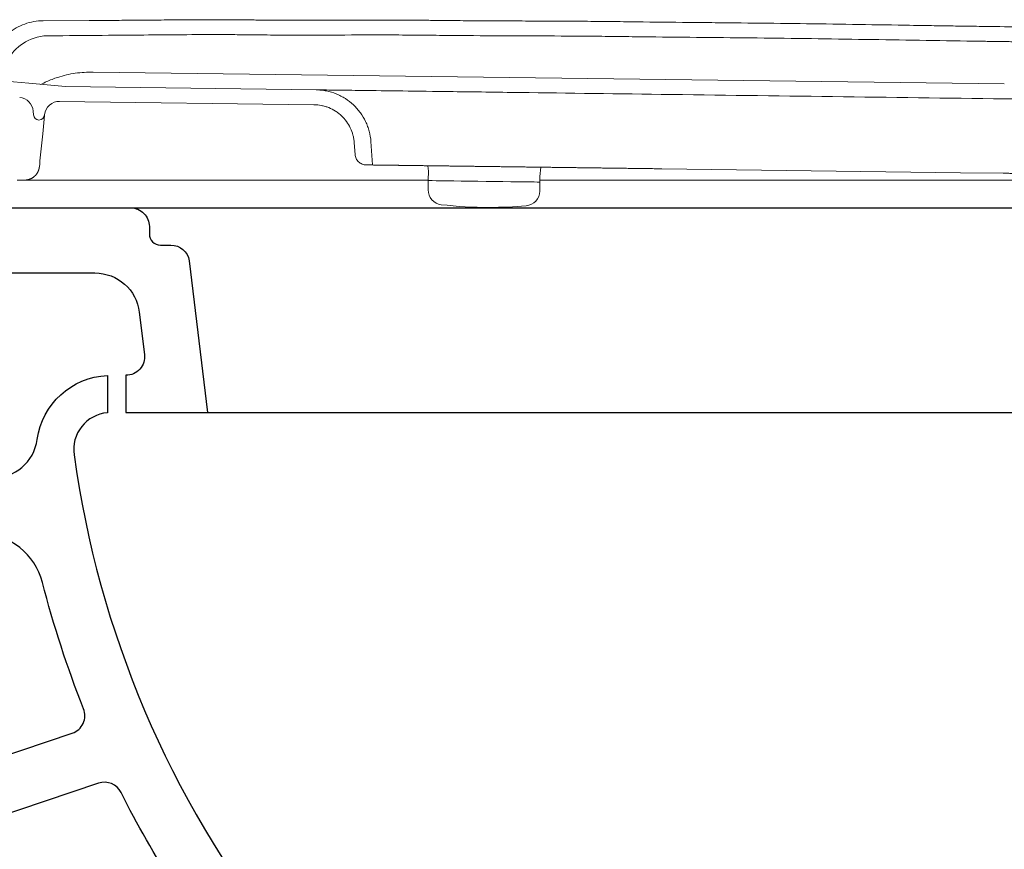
# Model space of a CAD drawing. Header units: millimetres. Extents: x 60.936 to 61.642, y 172.682 to 173.542.
# Tile 2 of 3: x 61.189 to 61.454, y 172.92 to 173.143. Entities that reach past the tile are written whole.
import ezdxf

# ---------------------------------------------------------------- set-up
doc = ezdxf.new("R2010")
doc.units = ezdxf.units.MM
doc.layers.add('BLOCKS', color=3, linetype='Continuous')
doc.layers.add('SANINDUSA', color=3, linetype='Continuous')

# ---------------------------------------------------------------- blocks, each defined once
blk = doc.blocks.new('100021CT')
at = {"layer": 'BLOCKS'}
for points in [[(0.1549999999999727, 0.4099999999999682), (0.689076, 0.4099999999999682, -0.414214), (0.6940759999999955, 0.4049999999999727), (0.6940759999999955, 0.40300000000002, 0.414214), (0.6970760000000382, 0.3999999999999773), (0.6998710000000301, 0.3999999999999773, -0.368752), (0.7048089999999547, 0.3957850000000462, -0.090836), (0.704022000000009, 0.3623229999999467, -0.046569), (0.7034770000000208, 0.3605459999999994, -0.177188), (0.5999060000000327, 0.2474710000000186, 0.298833), (0.589162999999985, 0.228334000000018), (0.6050000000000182, 0), (0.1449999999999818, 0)], [(0.2055440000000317, 0.2479730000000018), (0.2674749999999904, 0.2688160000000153, 0.42988), (0.2705270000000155, 0.2753989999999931, -0.031343), (0.2594629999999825, 0.3093340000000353, 0.336068), (0.2428929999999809, 0.3224569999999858, -0.006009)], [(0.223357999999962, 0.3925000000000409), (0.2735900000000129, 0.3925000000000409, -0.379305), (0.2855029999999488, 0.3819439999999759), (0.2868780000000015, 0.3706019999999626, -0.450005), (0.2819140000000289, 0.3650000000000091), (0.2819140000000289, 0.3550000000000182), (0.6658740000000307, 0.3550000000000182), (0.6658740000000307, 0.3650000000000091), (0.6652179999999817, 0.3650000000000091, -0.496982), (0.6604039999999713, 0.3713539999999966, -0.123601), (0.6708250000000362, 0.3895509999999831, -0.674999), (0.6909600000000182, 0.3814310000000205, -0.023614), (0.690635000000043, 0.3740860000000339, -0.387666), (0.680676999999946, 0.3650000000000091), (0.670374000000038, 0.3650000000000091), (0.670374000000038, 0.3550000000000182), (0.672211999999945, 0.3550000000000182, -0.573021), (0.6787560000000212, 0.3438350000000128, -0.191568), (0.5592890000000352, 0.2468979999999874, 0.240664), (0.5008070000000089, 0.1895680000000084)], [(0.05871200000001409, 0.4099999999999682), (0.06023200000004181, 0.4049999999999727), (0.07792400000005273, 0.4049999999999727), (0.07792400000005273, 0.3890870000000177, 0.073908), (0.07921999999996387, 0.380361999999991), (0.08274800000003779, 0.3687559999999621, 0.180604), (0.0912429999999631, 0.3576379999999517, 0.0788), (0.1154569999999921, 0.347295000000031, 0.050283), (0.1644720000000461, 0.3400890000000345, 0.006215), (0.245920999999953, 0.3373970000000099, 0.380304), (0.258055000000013, 0.3477460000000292, -0.36091), (0.2769140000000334, 0.3649769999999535), (0.2769140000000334, 0.3549550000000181, 0.426512), (0.2679590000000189, 0.3436329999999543, 0.133199), (0.32325000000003, 0.2135630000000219, -0.102011), (0.3781880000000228, 0.1011459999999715, -1), (0.3636599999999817, 0.09741199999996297, 0.101895), (0.3114630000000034, 0.2042870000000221, -0.050616), (0.2806190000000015, 0.2528730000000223, 0.373825), (0.2745539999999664, 0.2553719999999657), (0.2102149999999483, 0.2337179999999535, 0.322022), (0.2000000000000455, 0.2195010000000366), (0.2000000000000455, 0.01099999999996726)], [(0.2832019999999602, 0.4099999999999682, -0.414214), (0.2882019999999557, 0.4049999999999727), (0.2882019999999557, 0.40300000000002, 0.414214), (0.2912019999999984, 0.3999999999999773), (0.2939969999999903, 0.3999999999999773, -0.368752), (0.2989350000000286, 0.3957850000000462), (0.3038790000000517, 0.3550000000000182)]]:
    blk.add_lwpolyline(points, format="xyb", dxfattribs=at)

msp = doc.modelspace()

# ---------------------------------------------------------------- linework, layer by layer
at = {"layer": 'SANINDUSA', "linetype": 'Continuous', "lineweight": 15}
for p, q in [((61.20779530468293, 173.1424917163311), (61.19550463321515, 173.142404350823)), ((61.20894914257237, 173.1286204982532), (61.45383174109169, 173.1254148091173)), ((61.19157021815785, 173.1255840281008), (61.18543503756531, 173.1261375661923)), ((61.19157021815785, 173.1255840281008), (61.20150142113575, 173.1247176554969)), ((61.26881141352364, 173.1238365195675), (61.20150142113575, 173.1247176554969)), ((61.19988681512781, 173.120738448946), (61.26825636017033, 173.1198434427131)), ((61.19278634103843, 173.1180976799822), (61.19285947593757, 173.1171135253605)), ((61.19583027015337, 173.1169002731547), (61.19533434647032, 173.1119752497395)), ((61.19533434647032, 173.1119752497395), (61.19509136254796, 173.1095621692)), ((61.28227362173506, 173.1036585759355), (61.28404285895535, 173.1036354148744)), ((61.29891061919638, 173.1034407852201), (61.29902109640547, 173.1019543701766)), ((61.29902384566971, 173.1020714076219), (61.29898939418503, 173.0994396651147)), ((61.32900890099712, 173.1005728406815), (61.32925772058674, 173.1030435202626)), ((61.19046780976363, 173.0995691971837), (61.18846629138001, 173.0995691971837)), ((61.29898247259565, 173.0994397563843), (61.29895050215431, 173.0969975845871)), ((61.32897064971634, 173.0966045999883), (61.3290026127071, 173.0990467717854)), ((61.3289868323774, 173.099046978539), (61.32900681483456, 173.1005733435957)), ((61.32899365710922, 173.0995691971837), (61.51904866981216, 173.0995691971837))]:
    msp.add_line(p, q, dxfattribs=at)
at = {"layer": 'SANINDUSA', "linetype": 'Continuous', "lineweight": 15, "flags": 128}
for points in [[(61.27908158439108, 173.1096594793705), (61.27916575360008, 173.1085268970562), (61.27932112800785, 173.1064360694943)], [(61.2835724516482, 173.1099494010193), (61.28375882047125, 173.1074415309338), (61.28404166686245, 173.1036354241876)], [(61.36180367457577, 173.1026174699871), (61.44206196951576, 173.1015668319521), (61.45352745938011, 173.101416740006)], [(61.29898247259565, 173.0994397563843), (61.29902651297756, 173.0994391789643), (61.29937730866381, 173.099434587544), (61.30007066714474, 173.0994255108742), (61.30109033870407, 173.0994121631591), (61.30241242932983, 173.0993948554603), (61.3040059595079, 173.0993739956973), (61.30583355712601, 173.0993500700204), (61.30785239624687, 173.099323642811), (61.31001515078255, 173.0992953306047), (61.31227114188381, 173.0992657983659), (61.31456747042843, 173.0992357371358), (61.31685032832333, 173.099205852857), (61.31906620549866, 173.0991768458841), (61.3211631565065, 173.0991493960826), (61.32309203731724, 173.0991241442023), (61.32480762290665, 173.0991016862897), (61.32626972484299, 173.0990825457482), (61.32744405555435, 173.0990671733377), (61.32830309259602, 173.099055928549), (61.32882670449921, 173.0990490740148), (61.3290026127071, 173.0990467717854), (61.3290026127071, 173.0990467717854)]]:
    msp.add_lwpolyline(points, dxfattribs=at)
at = {"layer": 'SANINDUSA', "linetype": 'Continuous', "lineweight": 15}
for centre, radius, start, end in [((61.18879734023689, 173.117801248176), 0.004000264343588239, 4.250000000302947, 84.84452988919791), ((61.19983477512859, 173.1167374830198), 0.004001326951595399, 89.25480452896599, 174.2319139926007), ((61.19435535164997, 173.117224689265), 0.001500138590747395, 184.2499999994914, 354.2499999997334), ((61.3029501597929, 173.0969452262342), 0.003999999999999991, 179.2500000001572, 263.4519958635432), ((61.32497099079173, 173.0966569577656), 0.004000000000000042, 275.0480041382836, 359.2500000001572), ((61.31538004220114, 173.2052341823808), 0.113, 263.4519958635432, 270), ((61.31538004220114, 173.2052341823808), 0.113, 270, 275.0480041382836)]:
    msp.add_arc(centre, radius, start, end, dxfattribs=at)
for points, knots in [([(61.19550448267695, 173.1424037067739), (61.19465189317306, 173.1424004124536), (61.19380636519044, 173.1423235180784), (61.19212931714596, 173.1420237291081), (61.19131242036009, 173.1418031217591), (61.18973186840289, 173.1412305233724), (61.18896614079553, 173.1408781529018), (61.18748530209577, 173.1400371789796), (61.18678351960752, 173.1395558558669), (61.18612361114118, 173.1390162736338)], [0, 0, 0, 0, 0.25, 0.25, 0.5, 0.5, 0.75, 0.75, 1, 1, 1, 1]), ([(61.60026109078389, 173.1373091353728), (61.59977042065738, 173.1373186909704), (61.5987328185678, 173.1373388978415), (61.59709217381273, 173.1373781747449), (61.59505899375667, 173.1374316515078), (61.59251923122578, 173.1375053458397), (61.58838869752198, 173.1376331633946), (61.58272926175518, 173.1378186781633), (61.57279942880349, 173.1381421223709), (61.56222849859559, 173.1384525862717), (61.55346111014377, 173.1386461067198), (61.54949549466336, 173.1387167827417), (61.54729918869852, 173.1387597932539), (61.54350882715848, 173.1388412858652), (61.53795655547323, 173.1389779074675), (61.53111277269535, 173.1391609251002), (61.52405334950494, 173.139352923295), (61.51665429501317, 173.1395465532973), (61.50927146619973, 173.1397196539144), (61.50368749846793, 173.1398302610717), (61.50020046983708, 173.1398868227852), (61.49799413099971, 173.1399228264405), (61.49426956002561, 173.1399889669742), (61.48891850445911, 173.1400945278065), (61.48245786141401, 173.1402329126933), (61.4737591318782, 173.1404249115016), (61.46381420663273, 173.1406387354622), (61.45533580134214, 173.1407879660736), (61.44937267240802, 173.1408696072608), (61.44494619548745, 173.140929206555), (61.43926980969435, 173.1410134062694), (61.43271850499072, 173.1411166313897), (61.42334469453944, 173.1412683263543), (61.41123683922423, 173.1414659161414), (61.39717568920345, 173.1416646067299), (61.3854575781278, 173.1417902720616), (61.37608301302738, 173.1418836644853), (61.36670843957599, 173.1419764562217), (61.35850573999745, 173.14206293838), (61.35147502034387, 173.1421502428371), (61.34678789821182, 173.1422113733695), (61.34092864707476, 173.1422629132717), (61.33389733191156, 173.1423028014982), (61.32686586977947, 173.1423293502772), (61.31983438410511, 173.1423536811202), (61.31280298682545, 173.1423861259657), (61.30694363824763, 173.1424290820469), (61.30284225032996, 173.1424715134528), (61.30049867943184, 173.1425008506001), (61.29698329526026, 173.1425452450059), (61.29170972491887, 173.1425810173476), (61.28467801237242, 173.1425894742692), (61.2788180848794, 173.1425765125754), (61.27413005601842, 173.1425632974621), (61.26944205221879, 173.1425510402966), (61.26358219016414, 173.1425431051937), (61.25772244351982, 173.1425594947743), (61.25362086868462, 173.1425918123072), (61.25131629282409, 173.1426163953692), (61.24961443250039, 173.1426392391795), (61.24807153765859, 173.1426553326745), (61.24607937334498, 173.1426713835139), (61.24266399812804, 173.1426878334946), (61.23768291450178, 173.142682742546), (61.23170544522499, 173.142645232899), (61.22572782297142, 173.1425914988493), (61.220688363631, 173.1425452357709), (61.21670323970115, 173.1425159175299), (61.21368034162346, 173.1424992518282), (61.21074973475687, 173.1424895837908), (61.20875733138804, 173.1424910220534), (61.20779530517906, 173.1424917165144)], [0, 0, 0, 0, 0.003750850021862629, 0.00793178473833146, 0.01254284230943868, 0.01929560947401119, 0.02735108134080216, 0.04412720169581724, 0.06257332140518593, 0.1032841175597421, 0.1249538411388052, 0.1295974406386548, 0.1335977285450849, 0.141743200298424, 0.1585734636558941, 0.1760459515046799, 0.194068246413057, 0.2125478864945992, 0.2326155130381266, 0.2505098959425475, 0.2552337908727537, 0.2592700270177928, 0.2673749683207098, 0.2837047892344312, 0.3001755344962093, 0.3167643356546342, 0.3502045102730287, 0.3762011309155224, 0.3815736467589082, 0.3957843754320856, 0.41003531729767, 0.4249624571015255, 0.4458615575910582, 0.4816877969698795, 0.5175139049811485, 0.5533400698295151, 0.5712532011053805, 0.5891663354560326, 0.6249925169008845, 0.6339490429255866, 0.6429055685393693, 0.6608187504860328, 0.6787322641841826, 0.6966460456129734, 0.7145598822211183, 0.7324735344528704, 0.7503868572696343, 0.7593434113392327, 0.763821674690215, 0.7682999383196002, 0.78621327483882, 0.8041275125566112, 0.822042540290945, 0.8310001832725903, 0.839957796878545, 0.8578726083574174, 0.8757865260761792, 0.8847431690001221, 0.8892214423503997, 0.893401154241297, 0.8977514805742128, 0.9010142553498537, 0.9086275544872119, 0.923855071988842, 0.9390838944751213, 0.9543135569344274, 0.9695432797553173, 0.9776015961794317, 0.9847722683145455, 0.9926473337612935, 1, 1, 1, 1]), ([(61.19564896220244, 173.1383335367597), (61.19587363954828, 173.1383355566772), (61.19615448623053, 173.1383380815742), (61.19646341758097, 173.1383408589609), (61.19655118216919, 173.1383416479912), (61.19658453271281, 173.1383419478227), (61.1965900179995, 173.1383419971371), (61.19659199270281, 173.1383420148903), (61.19659243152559, 173.1383420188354), (61.19659630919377, 173.1383420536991), (61.19660314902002, 173.1383421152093), (61.19661682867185, 173.1383422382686), (61.19670346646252, 173.1383430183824), (61.19693146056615, 173.1383450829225), (61.19831766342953, 173.1383578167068), (61.204300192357, 173.1384171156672), (61.21013675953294, 173.1384815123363), (61.21480620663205, 173.1385057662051)], [0, 0, 0, 0, 0.2499999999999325, 0.3124999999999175, 0.3437499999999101, 0.3476562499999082, 0.3496093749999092, 0.3498535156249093, 0.3498535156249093, 0.3500976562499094, 0.3500976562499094, 0.3505859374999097, 0.3515624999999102, 0.3593749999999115, 0.3749999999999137, 0.4999999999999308, 1, 1, 1, 1]), ([(61.21480620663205, 173.1385057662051), (61.2216765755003, 173.1385414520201), (61.23198316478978, 173.1386742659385), (61.24314700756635, 173.1386936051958), (61.24786959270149, 173.138657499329), (61.24937217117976, 173.1386412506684), (61.25001611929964, 173.1386332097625), (61.25025759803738, 173.1386300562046), (61.25029923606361, 173.1386295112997), (61.25037494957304, 173.1386285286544), (61.25048851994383, 173.1386270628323), (61.25075351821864, 173.1386236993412), (61.25340351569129, 173.1385911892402), (61.26566997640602, 173.1384986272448), (61.28021095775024, 173.138614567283), (61.29353822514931, 173.1385707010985), (61.29717267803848, 173.1385391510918), (61.29959557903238, 173.1385129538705), (61.30080698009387, 173.1384960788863), (61.30686415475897, 173.1384246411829), (61.32140235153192, 173.1383278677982), (61.33594164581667, 173.1383149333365), (61.34805629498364, 173.1381949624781), (61.35047911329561, 173.1381624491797), (61.35532481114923, 173.1381020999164), (61.36259343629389, 173.1380175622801), (61.3698622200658, 173.137945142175), (61.38439979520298, 173.1378008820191), (61.39409150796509, 173.1377044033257), (61.41347392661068, 173.1374345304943), (61.42801013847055, 173.1371861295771), (61.44315235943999, 173.1369528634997), (61.44890654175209, 173.1368747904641), (61.44985295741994, 173.1368622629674), (61.4501936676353, 173.1368577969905), (61.45023625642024, 173.1368572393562), (61.45024222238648, 173.1368571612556), (61.45024293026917, 173.1368571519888), (61.45024399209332, 173.1368571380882), (61.45024646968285, 173.136857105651), (61.45025425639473, 173.1368570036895), (61.45027266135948, 173.1368567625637), (61.45038025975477, 173.1368553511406), (61.45066341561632, 173.1368516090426), (61.45166014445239, 173.1368381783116), (61.45274755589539, 173.1368226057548), (61.45369909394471, 173.1368082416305), (61.45392848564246, 173.1368047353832), (61.45397733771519, 173.1368039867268), (61.45398105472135, 173.1368039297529), (61.45398193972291, 173.1368039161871), (61.45398229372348, 173.1368039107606), (61.4539864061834, 173.136803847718), (61.45399307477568, 173.1368037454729), (61.45401530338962, 173.1368034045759), (61.45410866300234, 173.1368019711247), (61.45433983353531, 173.13679840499), (61.4548377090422, 173.1367906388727), (61.45640225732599, 173.1367657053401), (61.46237306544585, 173.1366640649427), (61.4771157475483, 173.1363585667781), (61.49079275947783, 173.1360391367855), (61.4997933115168, 173.1358928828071), (61.50013399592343, 173.1358874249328), (61.50019814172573, 173.1358864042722), (61.5003609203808, 173.1358838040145), (61.5006050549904, 173.1358798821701), (61.50149984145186, 173.1358652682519), (61.50361174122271, 173.1358289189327), (61.50814250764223, 173.1357420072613), (61.51711488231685, 173.1355394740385), (61.52957842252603, 173.1352011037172), (61.54130471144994, 173.1348853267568), (61.54792373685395, 173.1347448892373), (61.55011111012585, 173.1347052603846), (61.55016951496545, 173.134704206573), (61.55019453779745, 173.1347037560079), (61.55020704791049, 173.1347035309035), (61.55021442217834, 173.1347033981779), (61.55022604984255, 173.1347031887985), (61.55032488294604, 173.1347014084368), (61.55060965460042, 173.1346962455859), (61.55125990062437, 173.1346842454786), (61.55255764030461, 173.1346594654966), (61.55514123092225, 173.134606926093), (61.56901826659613, 173.1342923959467), (61.58379172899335, 173.1337666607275), (61.59476853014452, 173.1334359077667), (61.5978424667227, 173.1333582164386), (61.59926773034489, 173.1333273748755), (61.59987828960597, 173.1333155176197), (61.6001065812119, 173.1333112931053), (61.60014852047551, 173.133310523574), (61.60016646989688, 173.1333101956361), (61.60017843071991, 173.1333099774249), (61.60018589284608, 173.1333098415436), (61.6002192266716, 173.1333092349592), (61.60030811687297, 173.1333076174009), (61.60229333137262, 173.1332714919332), (61.60424891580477, 173.1332359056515), (61.60614524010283, 173.133201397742)], [0, 0, 0, 0, 0.06250000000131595, 0.09375000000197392, 0.1015625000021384, 0.1054687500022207, 0.1074218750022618, 0.1074218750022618, 0.107666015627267, 0.107666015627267, 0.1079101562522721, 0.1083984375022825, 0.1093750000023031, 0.1250000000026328, 0.187500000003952, 0.2031250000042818, 0.2109375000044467, 0.2109375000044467, 0.2187500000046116, 0.2187500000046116, 0.2500000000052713, 0.3125000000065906, 0.3125000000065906, 0.3281250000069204, 0.3281250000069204, 0.34375000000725, 0.3750000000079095, 0.3750000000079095, 0.4375000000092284, 0.4375000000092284, 0.5000000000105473, 0.5312500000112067, 0.5351562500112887, 0.5371093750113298, 0.5373535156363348, 0.5373535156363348, 0.5373840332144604, 0.5373840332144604, 0.5374145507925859, 0.537475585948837, 0.5375976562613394, 0.538085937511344, 0.5390625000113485, 0.5468750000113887, 0.5625000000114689, 0.62500000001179, 0.6406250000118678, 0.6445312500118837, 0.6447753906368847, 0.6448364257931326, 0.6448516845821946, 0.6448516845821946, 0.6448669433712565, 0.6448669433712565, 0.6448974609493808, 0.6450195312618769, 0.6455078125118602, 0.6464843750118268, 0.6484375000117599, 0.6562500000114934, 0.687500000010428, 0.7500000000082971, 0.7519531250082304, 0.7519531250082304, 0.7524414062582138, 0.7524414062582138, 0.7529296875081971, 0.7539062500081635, 0.7578125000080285, 0.7656250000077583, 0.7812500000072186, 0.8125000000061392, 0.8437500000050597, 0.8593750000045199, 0.8596191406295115, 0.8597412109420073, 0.8598022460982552, 0.8598022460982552, 0.8598327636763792, 0.8598327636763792, 0.8598632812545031, 0.8603515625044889, 0.8613281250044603, 0.8632812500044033, 0.8671875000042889, 0.8750000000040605, 0.9375000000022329, 0.9531250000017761, 0.9609375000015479, 0.9648437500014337, 0.9667968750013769, 0.9670410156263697, 0.9671630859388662, 0.9672241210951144, 0.9672241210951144, 0.9672851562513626, 0.9672851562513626, 0.9677734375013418, 0.9687500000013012, 1, 1, 1, 1]), ([(61.19486817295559, 173.1252864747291), (61.19536183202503, 173.1255422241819), (61.19681340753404, 173.1262942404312), (61.19987331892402, 173.1274165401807), (61.2040861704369, 173.1284606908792), (61.2073281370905, 173.1285674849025), (61.20894915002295, 173.1286208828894)], [0, 0, 0, 0, 0.1141835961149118, 0.3357501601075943, 0.6678690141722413, 1, 1, 1, 1]), ([(61.28357238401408, 173.1099493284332), (61.28350306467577, 173.1108821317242), (61.28334839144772, 173.1117937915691), (61.28299363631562, 173.1131308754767), (61.28285479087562, 173.1135714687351), (61.28253518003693, 173.114442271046), (61.28235327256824, 173.114874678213), (61.28175245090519, 173.1161346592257), (61.281279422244, 173.1169271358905), (61.28046372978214, 173.1180462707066), (61.28017402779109, 173.1184076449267), (61.27955804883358, 173.1191064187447), (61.27923209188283, 173.1194430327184), (61.27821964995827, 173.1203959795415), (61.27749264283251, 173.1209632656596), (61.276324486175, 173.1217127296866), (61.27592118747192, 173.1219459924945), (61.27509138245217, 173.1223752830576), (61.27466962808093, 173.1225689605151), (61.27338446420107, 173.1230890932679), (61.27250131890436, 173.1233551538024), (61.2711365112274, 173.1236315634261), (61.27067325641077, 173.1237032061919), (61.26974494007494, 173.1238024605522), (61.26927904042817, 173.1238303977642), (61.2688113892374, 173.1238365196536)], [0, 0, 0, 0, 0.1250000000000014, 0.1250000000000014, 0.1875000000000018, 0.1875000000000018, 0.2500000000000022, 0.2500000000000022, 0.3750000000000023, 0.3750000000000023, 0.4375000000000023, 0.4375000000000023, 0.5000000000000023, 0.5000000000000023, 0.625000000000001, 0.625000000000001, 0.6875000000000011, 0.6875000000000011, 0.7500000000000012, 0.7500000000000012, 0.8749999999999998, 0.8749999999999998, 0.9374999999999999, 0.9374999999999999, 1, 1, 1, 1]), ([(61.26881141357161, 173.123836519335), (61.26881169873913, 173.123836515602), (61.26888664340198, 173.1238355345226), (61.26904115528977, 173.1238335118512), (61.26925259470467, 173.1238307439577), (61.26960916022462, 173.1238260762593), (61.27010720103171, 173.123819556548), (61.2706561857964, 173.1238123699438), (61.27138005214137, 173.1238028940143), (61.27228189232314, 173.1237910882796), (61.27259639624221, 173.1237869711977), (61.27291579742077, 173.1237827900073), (61.27328168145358, 173.1237780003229)], [9.12523147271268, 9.12523147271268, 9.12523147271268, 9.12523147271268, 10, 10, 10, 11, 11, 11, 12, 12, 12, 12.49662367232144, 12.49662367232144, 12.49662367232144, 12.49662367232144]), ([(61.27328168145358, 173.1237780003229), (61.27365254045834, 173.1237731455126), (61.27407115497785, 173.1237676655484), (61.27458083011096, 173.1237609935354), (61.27521648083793, 173.1237526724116), (61.27594833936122, 173.1237430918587), (61.27679646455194, 173.1237319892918), (61.27781219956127, 173.1237186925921), (61.27898285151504, 173.1237033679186), (61.28030188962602, 173.1236861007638), (61.28310488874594, 173.1236494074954), (61.28658095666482, 173.1236039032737), (61.29065057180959, 173.1235506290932), (61.29448822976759, 173.1235003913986), (61.29885371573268, 173.1234432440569), (61.30364774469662, 173.12338048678), (61.30906980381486, 173.1233095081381), (61.31504528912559, 173.1232312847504), (61.32139589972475, 173.1231481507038), (61.33381625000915, 173.1229855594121), (61.34770718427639, 173.1228037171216), (61.36160108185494, 173.1226218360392)], [12.49662367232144, 12.49662367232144, 12.49662367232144, 12.49662367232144, 13, 13, 13, 14, 14, 14, 15, 15, 15, 16, 16, 16, 17, 17, 17, 18, 18, 18, 19, 19, 19, 19]), ([(61.36160108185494, 173.1226218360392), (61.3923306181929, 173.1222195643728), (61.42306015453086, 173.1218172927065), (61.45378969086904, 173.1214150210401), (61.47056133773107, 173.121195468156), (61.48732792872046, 173.1209759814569), (61.50277988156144, 173.1207737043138), (61.51799195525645, 173.1205745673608), (61.53191766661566, 173.1203922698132), (61.54351398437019, 173.1202404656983), (61.55527534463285, 173.1200865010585), (61.56462197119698, 173.1199641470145), (61.57082062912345, 173.1198830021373), (61.57671781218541, 173.1198058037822), (61.57977867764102, 173.1197657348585), (61.57977801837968, 173.1197657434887)], [19, 19, 19, 19, 20, 20, 20, 21, 21, 21, 22, 22, 22, 23, 23, 23, 24, 24, 24, 24]), ([(61.26825608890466, 173.1198434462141), (61.26894199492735, 173.1198344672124), (61.26961623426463, 173.1197620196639), (61.27061082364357, 173.1195621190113), (61.27093953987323, 173.1194801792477), (61.27159124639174, 173.1192851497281), (61.27191589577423, 173.1191713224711), (61.27286504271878, 173.1187878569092), (61.27346628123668, 173.1184770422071), (61.27432196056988, 173.117930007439), (61.27459944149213, 173.1177341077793), (61.27513849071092, 173.1173144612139), (61.27539945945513, 173.1170909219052), (61.2761422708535, 173.1163924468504), (61.276590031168, 173.1158856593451), (61.27739115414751, 173.1147902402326), (61.27774556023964, 173.1141968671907), (61.27832980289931, 173.1129735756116), (61.2785640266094, 173.1123390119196), (61.27882737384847, 173.1113523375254), (61.27890052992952, 173.111016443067), (61.27901470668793, 173.1103413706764), (61.27905600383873, 173.1100015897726), (61.27908142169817, 173.1096595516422)], [0, 0, 0, 0, 0.1250000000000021, 0.1250000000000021, 0.1875000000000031, 0.1875000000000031, 0.2500000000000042, 0.2500000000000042, 0.3750000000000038, 0.3750000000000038, 0.4375000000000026, 0.4375000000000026, 0.5000000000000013, 0.5000000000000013, 0.6250000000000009, 0.6250000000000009, 0.7500000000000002, 0.7500000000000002, 0.8749999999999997, 0.8749999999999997, 0.9374999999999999, 0.9374999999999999, 1, 1, 1, 1]), ([(61.27932126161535, 173.1064359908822), (61.27933512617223, 173.1062494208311), (61.27936607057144, 173.1060670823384), (61.27946069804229, 173.1057105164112), (61.27952508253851, 173.1055348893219), (61.27968532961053, 173.1051988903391), (61.27977994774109, 173.1050403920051), (61.27999749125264, 173.1047419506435), (61.2801219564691, 173.1046007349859), (61.28039196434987, 173.1043466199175), (61.2805373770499, 173.104233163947), (61.28084891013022, 173.1040333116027), (61.28101633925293, 173.1039467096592), (61.28135907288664, 173.1038080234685), (61.28153571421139, 173.1037548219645), (61.28189968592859, 173.1036811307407), (61.2820866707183, 173.1036610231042), (61.28227373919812, 173.1036585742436)], [0, 0, 0, 0, 0.125, 0.125, 0.25, 0.25, 0.375, 0.375, 0.5, 0.5, 0.625, 0.625, 0.75, 0.75, 0.875, 0.875, 1, 1, 1, 1]), ([(61.28817671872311, 173.1035812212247), (61.2882255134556, 173.1035805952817), (61.28832307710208, 173.1035793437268), (61.28848134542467, 173.103577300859), (61.28864826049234, 173.1035751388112), (61.288824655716, 173.1035728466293), (61.28901027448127, 173.1035704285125), (61.2892051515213, 173.1035678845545), (61.28940924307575, 173.1035652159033), (61.28962252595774, 173.1035624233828), (61.28984497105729, 173.1035595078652), (61.29007655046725, 173.1035564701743), (61.2903172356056, 173.1035533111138), (61.29056699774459, 173.1035500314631), (61.29082580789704, 173.1035466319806), (61.29109363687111, 173.1035431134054), (61.29137045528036, 173.103539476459), (61.29165623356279, 173.1035357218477), (61.29195094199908, 173.1035318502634), (61.29225455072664, 173.1035278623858), (61.29256702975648, 173.1035237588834), (61.29288834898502, 173.1035195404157), (61.29321847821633, 173.1035152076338), (61.2935573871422, 173.1035107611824), (61.29390504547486, 173.1035062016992), (61.29426142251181, 173.1035015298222), (61.29462648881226, 173.1034967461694), (61.29500020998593, 173.1034918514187), (61.29538256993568, 173.1034868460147), (61.29577348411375, 173.1034817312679), (61.29617312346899, 173.1034765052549), (61.29658070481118, 173.1034711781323), (61.29685951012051, 173.1034675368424), (61.29699894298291, 173.1034657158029)], [0, 0, 0, 0, 0.03235640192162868, 0.06469568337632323, 0.09701897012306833, 0.1293273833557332, 0.1616220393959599, 0.1939040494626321, 0.2261745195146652, 0.2584345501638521, 0.2906852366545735, 0.3229276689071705, 0.3551629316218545, 0.3873921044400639, 0.4196162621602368, 0.4518364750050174, 0.4840538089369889, 0.5162693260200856, 0.5484840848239, 0.5806991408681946, 0.6129155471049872, 0.6451343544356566, 0.6773566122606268, 0.709583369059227, 0.7418156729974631, 0.7740545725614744, 0.8063011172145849, 0.8385563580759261, 0.8708213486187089, 0.9030971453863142, 0.9353848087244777, 0.9676854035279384, 1, 1, 1, 1]), ([(61.29699894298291, 173.1034657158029), (61.29713815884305, 173.1034639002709), (61.29741637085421, 173.1034602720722), (61.29784356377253, 173.1034546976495), (61.29827748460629, 173.1034490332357), (61.29871880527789, 173.1034432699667), (61.29916726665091, 173.1034374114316), (61.29962285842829, 173.1034314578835), (61.30008550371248, 173.1034254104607), (61.30055514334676, 173.1034192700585), (61.30103171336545, 173.1034130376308), (61.30151515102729, 173.1034067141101), (61.3020053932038, 173.1034003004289), (61.30250237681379, 173.1033937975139), (61.30300603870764, 173.1033872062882), (61.30351631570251, 173.1033805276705), (61.30403314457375, 173.1033737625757), (61.30455646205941, 173.1033669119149), (61.30508620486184, 173.1033599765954), (61.30562230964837, 173.1033529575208), (61.30616471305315, 173.1033458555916), (61.30671335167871, 173.1033386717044), (61.30726816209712, 173.1033314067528), (61.30782908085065, 173.1033240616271), (61.30839604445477, 173.1033166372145), (61.30896898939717, 173.1033091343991), (61.30954785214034, 173.1033015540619), (61.31013256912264, 173.1032938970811), (61.31072307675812, 173.1032861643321), (61.31131931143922, 173.1032783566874), (61.31192120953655, 173.1032704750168), (61.31252870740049, 173.1032625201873), (61.31314174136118, 173.1032544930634), (61.31376024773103, 173.1032463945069), (61.31438416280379, 173.1032382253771), (61.31501342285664, 173.1032299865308), (61.31564796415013, 173.1032216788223), (61.3162877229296, 173.1032133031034), (61.3169326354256, 173.1032048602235), (61.31758263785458, 173.1031963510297), (61.31823766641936, 173.1031877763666), (61.31889765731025, 173.1031791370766), (61.31956254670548, 173.1031704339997), (61.32023227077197, 173.1031616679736), (61.32090676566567, 173.1031528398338), (61.32158596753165, 173.1031439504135), (61.32226981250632, 173.1031350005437), (61.32295823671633, 173.103125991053), (61.32365117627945, 173.103116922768), (61.32434856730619, 173.1031077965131), (61.32505034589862, 173.1030986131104), (61.32575644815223, 173.1030893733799), (61.32646681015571, 173.1030800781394), (61.32718136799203, 173.1030707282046), (61.32790005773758, 173.1030613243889), (61.32862281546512, 173.103051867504), (61.32934957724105, 173.1030423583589), (61.33008027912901, 173.103032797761), (61.33081485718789, 173.1030231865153), (61.33155324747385, 173.1030135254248), (61.33229538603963, 173.1030038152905), (61.33304120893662, 173.1029940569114), (61.33379065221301, 173.1029842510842), (61.33454365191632, 173.1029743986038), (61.33530014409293, 173.1029645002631), (61.33606006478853, 173.1029545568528), (61.33682335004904, 173.1029445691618), (61.33758993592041, 173.102934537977), (61.33835975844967, 173.1029244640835), (61.33913275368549, 173.1029143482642), (61.33990885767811, 173.1029041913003), (61.34068800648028, 173.1028939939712), (61.34147013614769, 173.1028837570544), (61.34225518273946, 173.1028734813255), (61.3430430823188, 173.1028631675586), (61.34383377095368, 173.1028528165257), (61.34462718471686, 173.1028424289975), (61.345423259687, 173.1028320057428), (61.34622193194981, 173.1028215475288), (61.34702313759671, 173.1028110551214), (61.34782681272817, 173.1028005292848), (61.3486328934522, 173.1027899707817), (61.34944131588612, 173.1027793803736), (61.3502520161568, 173.1027687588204), (61.35106493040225, 173.1027581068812), (61.35187999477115, 173.1027474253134), (61.35269714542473, 173.1027367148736), (61.35351631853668, 173.1027259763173), (61.35433745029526, 173.102715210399), (61.35516047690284, 173.1027044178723), (61.35598533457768, 173.1026935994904), (61.35681195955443, 173.1026827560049), (61.3576402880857, 173.1026718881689), (61.35847025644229, 173.1026609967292), (61.35930180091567, 173.1026500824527), (61.36013485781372, 173.1026391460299), (61.36096936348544, 173.1026281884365), (61.36152618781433, 173.1026208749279), (61.36180481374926, 173.1026172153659)], [0, 0, 0, 0, 0.01065860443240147, 0.02130038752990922, 0.03192585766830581, 0.04253551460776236, 0.05312984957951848, 0.06370934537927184, 0.07427447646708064, 0.08482570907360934, 0.0953635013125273, 0.1058883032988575, 0.1164005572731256, 0.1269006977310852, 0.1373891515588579, 0.1478663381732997, 0.1583326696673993, 0.1687885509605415, 0.1792343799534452, 0.189670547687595, 0.2000974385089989, 0.210515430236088, 0.2209248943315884, 0.2313261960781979, 0.2417196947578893, 0.2521057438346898, 0.2624846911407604, 0.2728568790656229, 0.2832226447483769, 0.2935823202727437, 0.303936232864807, 0.3142847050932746, 0.324628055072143, 0.334966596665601, 0.3453006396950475, 0.3556304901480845, 0.3659564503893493, 0.3762788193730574, 0.386597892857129, 0.3969139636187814, 0.4072273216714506, 0.4175382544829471, 0.4278470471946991, 0.4381539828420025, 0.4484593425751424, 0.4587634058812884, 0.469066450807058, 0.4793687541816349, 0.4896705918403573, 0.4999722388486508, 0.5102739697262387, 0.5205760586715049, 0.530878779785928, 0.5411824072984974, 0.5514872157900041, 0.5617934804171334, 0.5721014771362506, 0.5824114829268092, 0.5927237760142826, 0.6030386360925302, 0.6133563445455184, 0.623677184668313, 0.6340014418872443, 0.6443294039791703, 0.6546613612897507, 0.6649976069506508, 0.6753384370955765, 0.685684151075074, 0.6960350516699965, 0.7063914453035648, 0.7167536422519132, 0.7271219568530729, 0.7374967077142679, 0.7478782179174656, 0.7582668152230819, 0.7686628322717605, 0.7790666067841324, 0.7894784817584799, 0.7998988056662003, 0.810327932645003, 0.820766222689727, 0.8312140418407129, 0.841671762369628, 0.8521397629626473, 0.8626184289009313, 0.8731081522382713, 0.8836093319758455, 0.894122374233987, 0.9046476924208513, 0.9151857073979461, 0.9257368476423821, 0.9363015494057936, 0.9468802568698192, 0.9574734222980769, 0.9680815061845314, 0.9787049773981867, 0.9893443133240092, 1, 1, 1, 1]), ([(61.1940392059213, 173.1017678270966), (61.19401300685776, 173.1017175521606), (61.19396060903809, 173.1016170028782), (61.19388272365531, 173.1014850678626), (61.19380606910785, 173.1013643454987), (61.19372575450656, 173.1012472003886), (61.19364000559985, 173.1011312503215), (61.19354904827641, 173.1010171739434), (61.19345377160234, 173.1009062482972), (61.19335507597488, 173.1007996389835), (61.19325400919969, 173.1006976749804), (61.19318591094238, 173.100634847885), (61.19315185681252, 173.1006034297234)], [0, 0, 0, 0, 0.1121615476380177, 0.2243217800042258, 0.3212785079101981, 0.4182060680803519, 0.5151386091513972, 0.6120866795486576, 0.7090476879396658, 0.8060161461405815, 0.9029938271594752, 1, 1, 1, 1]), ([(61.19444764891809, 173.1031684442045), (61.19444671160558, 173.1031592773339), (61.19444485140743, 173.1031410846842), (61.19444059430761, 173.1031030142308), (61.19443525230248, 173.1030592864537), (61.19442870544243, 173.1030104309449), (61.19442099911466, 173.1029580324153), (61.19441219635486, 173.1029033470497), (61.19440243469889, 173.1028476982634), (61.19439190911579, 173.1027923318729), (61.19438092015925, 173.1027386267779), (61.19436971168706, 173.1026874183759), (61.19435627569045, 173.1026295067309), (61.19433936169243, 173.1025614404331), (61.19431597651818, 173.1024752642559), (61.19428970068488, 173.1023866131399), (61.19426043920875, 173.1022958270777), (61.19422840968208, 173.1022041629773), (61.19419386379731, 173.1021126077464), (61.19415716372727, 173.1020221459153), (61.19411877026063, 173.1019338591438), (61.19407921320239, 173.1018482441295), (61.19405253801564, 173.1017946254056), (61.1940392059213, 173.1017678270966)], [0, 0, 0, 0, 0.03486980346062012, 0.06920290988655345, 0.1034282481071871, 0.1377897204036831, 0.1723803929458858, 0.2071836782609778, 0.2421144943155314, 0.2770580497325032, 0.3119067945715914, 0.3465972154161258, 0.381147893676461, 0.4428285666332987, 0.5045104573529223, 0.5662710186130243, 0.6281365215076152, 0.6900959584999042, 0.752114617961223, 0.8141473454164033, 0.8761517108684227, 0.9381013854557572, 1, 1, 1, 1]), ([(61.45352745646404, 173.1014167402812), (61.45386476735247, 173.101412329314), (61.45453890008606, 173.1014035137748), (61.4555492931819, 173.1013903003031), (61.45655808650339, 173.1013771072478), (61.45756523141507, 173.101363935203), (61.45857067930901, 173.1013507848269), (61.45957438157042, 173.1013376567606), (61.4605762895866, 173.1013245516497), (61.46157635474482, 173.1013114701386), (61.46257452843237, 173.101298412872), (61.46357076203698, 173.1012853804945), (61.46456500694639, 173.1012723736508), (61.46555721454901, 173.1012593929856), (61.46654733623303, 173.1012464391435), (61.46753532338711, 173.1012335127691), (61.46852112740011, 173.1012206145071), (61.4695046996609, 173.1012077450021), (61.47048599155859, 173.1011949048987), (61.47146495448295, 173.1011820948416), (61.47244153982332, 173.1011693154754), (61.47341569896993, 173.1011565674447), (61.47438738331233, 173.1011438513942), (61.47535654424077, 173.1011311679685), (61.47632313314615, 173.1011185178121), (61.47728710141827, 173.1011059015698), (61.47824840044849, 173.101093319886), (61.47920698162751, 173.1010807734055), (61.48016279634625, 173.1010682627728), (61.48111579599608, 173.1010557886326), (61.48206593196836, 173.1010433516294), (61.48301315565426, 173.1010309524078), (61.48395741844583, 173.1010185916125), (61.48489867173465, 173.101006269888), (61.48583686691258, 173.1009939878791), (61.48677195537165, 173.1009817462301), (61.48770388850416, 173.1009695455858), (61.48863261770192, 173.1009573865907), (61.48955809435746, 173.1009452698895), (61.49048026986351, 173.1009331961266), (61.4913990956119, 173.1009211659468), (61.49231452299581, 173.1009091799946), (61.49322650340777, 173.1008972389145), (61.4941349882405, 173.1008853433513), (61.49503992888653, 173.1008734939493), (61.49594127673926, 173.1008616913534), (61.49683898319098, 173.1008499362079), (61.49773299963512, 173.1008382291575), (61.49862327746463, 173.1008265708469), (61.49950976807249, 173.1008149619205), (61.50039242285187, 173.100803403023), (61.50127119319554, 173.1007918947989), (61.50214603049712, 173.1007804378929), (61.50301688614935, 173.1007690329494), (61.50388371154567, 173.1007576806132), (61.50474645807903, 173.1007463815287), (61.50560507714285, 173.1007351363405), (61.50645952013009, 173.1007239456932), (61.50730973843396, 173.1007128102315), (61.50815568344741, 173.1007017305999), (61.50899730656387, 173.1006907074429), (61.50983455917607, 173.1006797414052), (61.51066739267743, 173.1006688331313), (61.5114957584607, 173.1006579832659), (61.51231960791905, 173.1006471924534), (61.51313889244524, 173.1006364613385), (61.51395356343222, 173.1006257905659), (61.51476357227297, 173.1006151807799), (61.51556887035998, 173.1006046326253), (61.51636940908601, 173.1005941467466), (61.51716513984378, 173.1005837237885), (61.51795601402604, 173.1005733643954), (61.51874198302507, 173.1005630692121), (61.51952299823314, 173.100552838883), (61.52029901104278, 173.1005426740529), (61.52106997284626, 173.1005325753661), (61.52183583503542, 173.1005225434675), (61.52259654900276, 173.1005125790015), (61.52335206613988, 173.1005026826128), (61.52410233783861, 173.1004928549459), (61.52484731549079, 173.1004830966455), (61.52558695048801, 173.1004734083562), (61.52632119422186, 173.1004637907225), (61.52704999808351, 173.1004542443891), (61.52777331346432, 173.1004447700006), (61.52849109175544, 173.1004353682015), (61.52920328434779, 173.1004260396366), (61.52990984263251, 173.1004167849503), (61.53061071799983, 173.1004076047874), (61.53130586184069, 173.1003984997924), (61.53199522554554, 173.1003894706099), (61.5326787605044, 173.1003805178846), (61.53335641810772, 173.1003716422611), (61.53402814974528, 173.100362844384), (61.53469390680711, 173.1003541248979), (61.53535364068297, 173.1003454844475), (61.53600730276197, 173.1003369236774), (61.53665484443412, 173.1003284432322), (61.53729621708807, 173.1003200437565), (61.53793137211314, 173.100311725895), (61.53856026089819, 173.1003034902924), (61.53918283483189, 173.1002953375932), (61.5397990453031, 173.1002872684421), (61.54040884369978, 173.1002792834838), (61.54101218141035, 173.1002713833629), (61.54160900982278, 173.100263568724), (61.54219928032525, 173.1002558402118), (61.54278294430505, 173.100248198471), (61.54335995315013, 173.1002406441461), (61.54393025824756, 173.1002331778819), (61.5444938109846, 173.100225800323), (61.54505056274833, 173.1002185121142), (61.54560046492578, 173.1002113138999), (61.54614346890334, 173.1002042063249), (61.54667952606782, 173.100197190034), (61.54720858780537, 173.1001902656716), (61.54773060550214, 173.1001834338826), (61.54824553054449, 173.1001766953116), (61.54875331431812, 173.1001700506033), (61.54925390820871, 173.1001635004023), (61.54974726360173, 173.1001570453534), (61.55023333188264, 173.1001506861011), (61.5507120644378, 173.1001444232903), (61.55118341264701, 173.1001382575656), (61.55164732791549, 173.1001321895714), (61.55210376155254, 173.1001262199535), (61.55255266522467, 173.1001203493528), (61.55299398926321, 173.100114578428), (61.55342768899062, 173.1001089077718), (61.55385370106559, 173.1001033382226), (61.55427203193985, 173.100097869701), (61.55468242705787, 173.1000925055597), (61.55508560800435, 173.1000872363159), (61.55534744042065, 173.1000838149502), (61.55547845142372, 173.1000821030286)], [0, 0, 0, 0, 0.007795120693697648, 0.01557893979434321, 0.0233517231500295, 0.03111373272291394, 0.03886522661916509, 0.04660645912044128, 0.05433768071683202, 0.06205913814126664, 0.06977107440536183, 0.07747372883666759, 0.08516733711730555, 0.092852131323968, 0.1005283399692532, 0.1081961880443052, 0.1158558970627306, 0.1235076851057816, 0.1311517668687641, 0.1387883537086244, 0.1464176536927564, 0.1540398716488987, 0.1616552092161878, 0.1692638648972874, 0.1768660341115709, 0.1844619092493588, 0.1920516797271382, 0.1996355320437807, 0.2072136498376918, 0.2147862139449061, 0.2223534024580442, 0.229915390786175, 0.237472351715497, 0.2450244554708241, 0.2525718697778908, 0.2601147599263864, 0.267653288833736, 0.2751876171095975, 0.2827179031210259, 0.2902443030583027, 0.2977669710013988, 0.3052860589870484, 0.3128017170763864, 0.3203140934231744, 0.3278233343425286, 0.3353295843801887, 0.3428329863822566, 0.3503336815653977, 0.3578318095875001, 0.3653275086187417, 0.3728209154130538, 0.3803121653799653, 0.3878013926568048, 0.395288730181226, 0.4027743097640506, 0.4102582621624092, 0.4177407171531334, 0.425221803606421, 0.4327016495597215, 0.4401803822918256, 0.4476581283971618, 0.45513501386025, 0.4626111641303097, 0.4700867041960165, 0.4775617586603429, 0.4850364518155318, 0.4925109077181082, 0.4999852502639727, 0.5074596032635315, 0.5149340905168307, 0.5224088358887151, 0.5298839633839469, 0.5373595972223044, 0.5448358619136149, 0.5523128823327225, 0.5597907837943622, 0.5672696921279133, 0.5747497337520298, 0.5822310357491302, 0.5897137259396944, 0.5971979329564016, 0.6046837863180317, 0.6121714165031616, 0.6196609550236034, 0.6271525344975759, 0.634646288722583, 0.6421423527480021, 0.6496408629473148, 0.6571419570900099, 0.6646457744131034, 0.672152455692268, 0.6796621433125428, 0.6871749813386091, 0.6946911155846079, 0.7022106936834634, 0.7097338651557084, 0.7172607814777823, 0.7247915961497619, 0.7323264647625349, 0.7398655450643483, 0.7474089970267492, 0.754956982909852, 0.7625096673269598, 0.7700672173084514, 0.7776298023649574, 0.7851975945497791, 0.7927707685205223, 0.8003495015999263, 0.8079339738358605, 0.8155243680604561, 0.8231208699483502, 0.8307236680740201, 0.8383329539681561, 0.845948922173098, 0.853571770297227, 0.8612016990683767, 0.8688389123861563, 0.8764836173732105, 0.8841360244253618, 0.8917963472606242, 0.8994648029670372, 0.9071416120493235, 0.9148269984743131, 0.9225211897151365, 0.9302244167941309, 0.9379369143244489, 0.9456589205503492, 0.953390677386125, 0.9611324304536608, 0.968884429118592, 0.9766469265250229, 0.9844201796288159, 0.9922044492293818, 1, 1, 1, 1]), ([(61.19190826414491, 173.0998375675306), (61.19184977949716, 173.0998159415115), (61.19173283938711, 173.0997727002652), (61.1915557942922, 173.0997188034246), (61.19137765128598, 173.0996727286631), (61.19119827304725, 173.0996351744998), (61.19101767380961, 173.0996058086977), (61.19083577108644, 173.0995848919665), (61.1906526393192, 173.0995716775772), (61.19052942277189, 173.099570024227), (61.19046780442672, 173.0995691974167)], [0, 0, 0, 0, 0.125093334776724, 0.2501242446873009, 0.3751129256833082, 0.5000767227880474, 0.6250313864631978, 0.7499923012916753, 0.8749757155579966, 1, 1, 1, 1]), ([(61.19081781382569, 173.0995691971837), (61.19085503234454, 173.0995691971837), (61.19102338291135, 173.0995691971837), (61.19229219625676, 173.0995691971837), (61.19458696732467, 173.0995691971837), (61.1977332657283, 173.0995691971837), (61.20156096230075, 173.0995691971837), (61.20600900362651, 173.0995691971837), (61.2109955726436, 173.0995691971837), (61.21666704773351, 173.0995691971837), (61.2207217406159, 173.0995691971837), (61.22288393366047, 173.0995691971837)], [0, 0, 0, 0, 0.03435426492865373, 0.1553946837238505, 0.2732604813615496, 0.3898370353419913, 0.5064588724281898, 0.6230858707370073, 0.7403839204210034, 0.8615579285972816, 1, 1, 1, 1]), ([(61.19315185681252, 173.1006034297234), (61.1931054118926, 173.100562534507), (61.19301254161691, 173.1004807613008), (61.19286702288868, 173.1003669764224), (61.19271732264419, 173.1002598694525), (61.19256321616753, 173.100160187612), (61.19240509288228, 173.1000678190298), (61.19224308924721, 173.0999831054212), (61.19207772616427, 173.0999054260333), (61.19196476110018, 173.0998601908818), (61.19190826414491, 173.0998375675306)], [0, 0, 0, 0, 0.1250463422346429, 0.2500400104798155, 0.3750012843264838, 0.4999498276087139, 0.6249048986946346, 0.7498855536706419, 0.874910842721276, 1, 1, 1, 1]), ([(61.22288393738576, 173.0995691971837), (61.22288394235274, 173.0995691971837), (61.22288395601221, 173.0995691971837), (61.22288400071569, 173.0995691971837), (61.22288410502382, 173.0995691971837), (61.22288445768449, 173.0995691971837), (61.22288529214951, 173.0995691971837), (61.22288811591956, 173.0995691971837), (61.22289478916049, 173.0995691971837), (61.22291737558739, 173.0995691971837), (61.22297075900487, 173.0995691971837), (61.22315144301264, 173.0995691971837), (61.223578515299, 173.0995691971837), (61.22502399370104, 173.0995691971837), (61.22844057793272, 173.0995691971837), (61.24000440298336, 173.0995691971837), (61.26388459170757, 173.0995691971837), (61.28566226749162, 173.0995691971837), (61.29902988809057, 173.0995691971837)], [0, 0, 0, 0, 1.956919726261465e-07, 5.381529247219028e-07, 1.761227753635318e-06, 4.305223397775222e-06, 1.44322829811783e-05, 3.463747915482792e-05, 0.0001155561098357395, 0.0002773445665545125, 0.0009244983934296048, 0.002218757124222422, 0.007395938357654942, 0.0177503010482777, 0.05916775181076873, 0.1420026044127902, 0.4733421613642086, 1, 1, 1, 1])]:
    msp.add_open_spline(points, degree=3, knots=knots, dxfattribs=at)
for points in [[(61.19564896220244, 173.1383335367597), (61.1906843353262, 173.1375950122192), (61.18728373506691, 173.1348991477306), (61.18567486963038, 173.1312050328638)], [(61.19509136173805, 173.1095621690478), (61.19487606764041, 173.1074240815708), (61.19466450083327, 173.1053230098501), (61.19444794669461, 173.1031724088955)], [(61.28817755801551, 173.1035812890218), (61.28542023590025, 173.1036173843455), (61.28404250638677, 173.1036354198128), (61.28404286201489, 173.1036354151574)]]:
    msp.add_open_spline(points, degree=3, dxfattribs=at)

# ---------------------------------------------------------------- block references
msp.add_blockref('100021CT', (60.93580513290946, 172.6821077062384))

doc.saveas('drawing.dxf')
